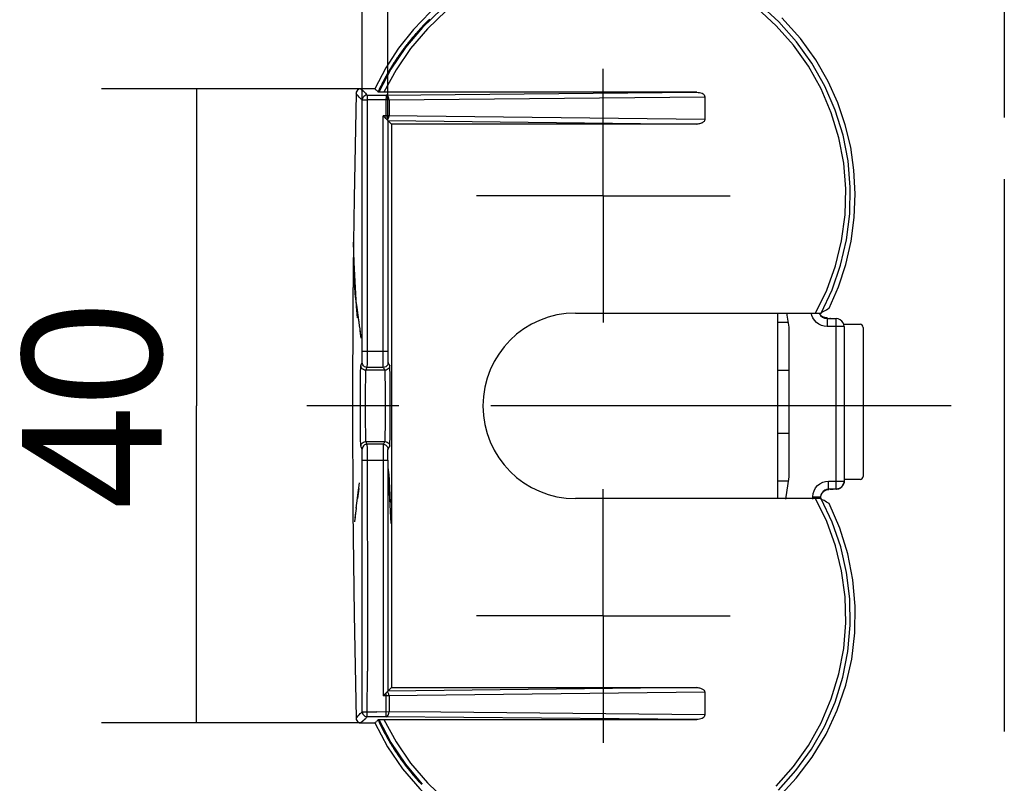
# Model space of a CAD drawing. Header units: millimetres. Extents: x 0 to 210, y 0 to 297.
# Tile 10 of 12: x 134 to 150, y 142 to 154. Entities that reach past the tile are written whole.
import ezdxf
from ezdxf.enums import TextEntityAlignment as Align

# ---------------------------------------------------------------- set-up
doc = ezdxf.new("R2010")
doc.units = ezdxf.units.MM
doc.header["$LTSCALE"] = 19.36
doc.linetypes.add('CENTER', pattern=[0.6, 0.375, -0.075, 0.075, -0.075])
doc.linetypes.add('PHANTOM', pattern=[0.8, 0.45, -0.05, 0.1, -0.05, 0.1, -0.05])
doc.layers.get('0').update_dxf_attribs({"linetype": 'CONTINUOUS'})
for name, color, linetype in [('DEFAULT_3', 7, 'PHANTOM'), ('Z_AXIS', 7, 'CONTINUOUS'), ('Z_DIM_2D', 7, 'CONTINUOUS')]:
    doc.layers.add(name, color=color, linetype=linetype)
doc.styles.add('TEXTSTYLE_3', font='tridonic-metric-print-light.otf')
doc.dimstyles.new('DIMSTYLE_4', dxfattribs={"dimtxt": 2.2, "dimasz": 3.5, "dimexe": 1.5, "dimexo": 0, "dimgap": 0.55, "dimtad": 1, "dimdec": 1, "dimlfac": 4, "dimdsep": 46, "dimtxsty": 'TEXTSTYLE_3', "dimblk": '_FILLED', "dimblk1": '_FILLED', "dimblk2": '_FILLED', "dimcen": 0.09, "dimclrt": 5, "dimadec": 4, "dimazin": 2, "dimtp": 0.1, "dimtm": 0.1, "dimtfac": 1, "dimtdec": 1, "dimtofl": 0, "dimtmove": 0, "dimatfit": 3, "dimldrblk": '_FILLED', "dimfxl": 0, "dimtolj": 1, "dimarcsym": 0})
doc.dimstyles.new('DIMSTYLE_5', dxfattribs={"dimtxt": 2.2, "dimasz": 3.5, "dimexe": 1.5, "dimexo": 0, "dimgap": 0.55, "dimtad": 1, "dimlfac": 4, "dimdsep": 46, "dimtxsty": 'TEXTSTYLE_3', "dimblk": '_FILLED', "dimblk1": '_FILLED', "dimblk2": '_FILLED', "dimcen": 0.09, "dimclrt": 5, "dimadec": 4, "dimazin": 2, "dimtp": 0.3, "dimtm": 0.3, "dimtfac": 1, "dimtofl": 0, "dimtmove": 0, "dimatfit": 3, "dimldrblk": '_FILLED', "dimfxl": 0, "dimtolj": 1, "dimarcsym": 0})

# ---------------------------------------------------------------- blocks, each defined once
blk = doc.blocks.new('*D5')
at = {"layer": 'Z_DIM_2D', "color": 2, "linetype": 'Continuous', "transparency": 16777216}
for p, q in [((139.482, 152.604), (139.482, 158.775)), ((139.885, 152.277), (139.885, 158.775)), ((139.683, 157.275), (134.899, 157.275)), ((139.482, 157.275), (139.683, 157.275)), ((139.885, 157.275), (139.683, 157.275))]:
    blk.add_line(p, q, dxfattribs=at)
at = {"layer": 'Z_DIM_2D', "color": 5, "linetype": 'Continuous', "transparency": 16777216, "style": 'TEXTSTYLE_3'}
blk.add_text('1.6', height=2.2, dxfattribs=at).set_placement((138.313, 157.825), align=Align.RIGHT)
blk = doc.blocks.new('_FILLED')
at = {"color": 0, "linetype": 'ByBlock'}
blk.add_solid([(0, 0), (-1, 0.125), (-1, -0.125)], dxfattribs=at)
blk = doc.blocks.new('_NONE')
blk = doc.blocks.new('*D6')
at = {"layer": 'Z_DIM_2D', "color": 2, "linetype": 'Continuous', "transparency": 16777216}
for p, q in [((139.459, 152.777), (135.366, 152.777)), ((136.866, 152.777), (136.866, 147.777)), ((136.866, 142.777), (136.866, 147.777)), ((139.459, 142.777), (135.366, 142.777))]:
    blk.add_line(p, q, dxfattribs=at)
at = {"layer": 'Z_DIM_2D', "color": 5, "linetype": 'Continuous', "transparency": 16777216, "style": 'TEXTSTYLE_3'}
blk.add_text('40', height=2.2, rotation=90, dxfattribs=at).set_placement((136.316, 147.777), align=Align.CENTER)

msp = doc.modelspace()

# ---------------------------------------------------------------- linework, layer by layer
at = {"color": 6, "linetype": 'Continuous'}
for p, q in [((140.439176, 153.77063), (140.424888, 153.755468)), ((140.437833, 153.764922), (140.453174, 153.781161)), ((140.45349, 153.785662), (140.439176, 153.77063)), ((140.453174, 153.781161), (140.468544, 153.797251)), ((140.467829, 153.800566), (140.45349, 153.785662)), ((140.48219, 153.815341), (140.467829, 153.800566)), ((140.468544, 153.797251), (140.483941, 153.813193)), ((140.496574, 153.829989), (140.48219, 153.815341)), ((140.483941, 153.813193), (140.499364, 153.828987)), ((140.510978, 153.84451), (140.496574, 153.829989)), ((140.499364, 153.828987), (140.514809, 153.844632)), ((140.525401, 153.858904), (140.510978, 153.84451)), ((140.514809, 153.844632), (140.530276, 153.860127)), ((140.525401, 153.858904), (140.54576, 153.875474)), ((140.297678, 153.61314), (140.283723, 153.596665)), ((140.286503, 153.594341), (140.301449, 153.612085)), ((140.311672, 153.629482), (140.297678, 153.61314)), ((140.301449, 153.612085), (140.316437, 153.629672)), ((140.325705, 153.645691), (140.311672, 153.629482)), ((140.316437, 153.629672), (140.331468, 153.647103)), ((140.339775, 153.661767), (140.325705, 153.645691)), ((140.331468, 153.647103), (140.346542, 153.664381)), ((140.35388, 153.677712), (140.339775, 153.661767)), ((140.346542, 153.664381), (140.361657, 153.681507)), ((140.368019, 153.693524), (140.35388, 153.677712)), ((140.361657, 153.681507), (140.376815, 153.698486)), ((140.382191, 153.709206), (140.368019, 153.693524)), ((140.376815, 153.698486), (140.392013, 153.715316)), ((140.396394, 153.724757), (140.382191, 153.709206)), ((140.392013, 153.715316), (140.407251, 153.732)), ((140.410627, 153.740178), (140.396394, 153.724757)), ((140.407251, 153.732), (140.422525, 153.748535)), ((140.424888, 153.755468), (140.410627, 153.740178)), ((140.422525, 153.748535), (140.437833, 153.764922)), ((140.173697, 153.460023), (140.160168, 153.442332)), ((140.161259, 153.436773), (140.17582, 153.455964)), ((140.187279, 153.477578), (140.173697, 153.460023)), ((140.17582, 153.455964), (140.190429, 153.474974)), ((140.200913, 153.494996), (140.187279, 153.477578)), ((140.190429, 153.474974), (140.205086, 153.493808)), ((140.214597, 153.512279), (140.200913, 153.494996)), ((140.228331, 153.529425), (140.214597, 153.512279)), ((140.227157, 153.521731), (140.241927, 153.540133)), ((140.242112, 153.546437), (140.228331, 153.529425)), ((140.241927, 153.540133), (140.256742, 153.558367)), ((140.255938, 153.563314), (140.242112, 153.546437)), ((140.269809, 153.580057), (140.255938, 153.563314)), ((140.256742, 153.558367), (140.271601, 153.576435)), ((140.283723, 153.596665), (140.269809, 153.580057)), ((140.271601, 153.576435), (140.286503, 153.594341)), ((140.067032, 153.314531), (140.05394, 153.295659)), ((140.060755, 153.297175), (140.074952, 153.3177)), ((140.080175, 153.33324), (140.067032, 153.314531)), ((140.074952, 153.3177), (140.089205, 153.338027)), ((140.09337, 153.35179), (140.080175, 153.33324)), ((140.089205, 153.338027), (140.103511, 153.358158)), ((140.106618, 153.370187), (140.09337, 153.35179)), ((140.103511, 153.358158), (140.117871, 153.378095)), ((140.119921, 153.388435), (140.106618, 153.370187)), ((140.117871, 153.378095), (140.132283, 153.397842)), ((140.13328, 153.406539), (140.119921, 153.388435)), ((140.132283, 153.397842), (140.146746, 153.4174)), ((140.146695, 153.424504), (140.13328, 153.406539)), ((140.160168, 153.442332), (140.146695, 153.424504)), ((140.146746, 153.4174), (140.161259, 153.436773)), ((139.949373, 153.125476), (139.963066, 153.147693)), ((139.963636, 153.158544), (139.950922, 153.138177)), ((139.963066, 153.147693), (139.976828, 153.169689)), ((139.976396, 153.178706), (139.963636, 153.158544)), ((139.989203, 153.198668), (139.976396, 153.178706)), ((139.976828, 153.169689), (139.990659, 153.191467)), ((140.002056, 153.218434), (139.989203, 153.198668)), ((139.990659, 153.191467), (140.004554, 153.213028)), ((140.014955, 153.238011), (140.002056, 153.218434)), ((140.004554, 153.213028), (140.018513, 153.234377)), ((140.027902, 153.257404), (140.014955, 153.238011)), ((140.018513, 153.234377), (140.032534, 153.255516)), ((140.040896, 153.276619), (140.027902, 153.257404)), ((140.032534, 153.255516), (140.046616, 153.276447)), ((140.05394, 153.295659), (140.040896, 153.276619)), ((140.046616, 153.276447), (140.060755, 153.297175)), ((139.875624, 153.011336), (139.863245, 152.989369)), ((139.868804, 152.987362), (139.88203, 153.010968)), ((139.888053, 153.033056), (139.875624, 153.011336)), ((139.88203, 153.010968), (139.89534, 153.034336)), ((139.900531, 153.054537), (139.888053, 153.033056)), ((139.89534, 153.034336), (139.908732, 153.057467)), ((139.913058, 153.075784), (139.900531, 153.054537)), ((139.908732, 153.057467), (139.922203, 153.080366)), ((139.925632, 153.096802), (139.913058, 153.075784)), ((139.922203, 153.080366), (139.935751, 153.103035)), ((139.938254, 153.117598), (139.925632, 153.096802)), ((139.935751, 153.103035), (139.949373, 153.125476)), ((139.950922, 153.138177), (139.938254, 153.117598)), ((139.802164, 152.875641), (139.790123, 152.852074)), ((139.814266, 152.898926), (139.802164, 152.875641)), ((139.804046, 152.865652), (139.816804, 152.890495)), ((139.826427, 152.921936), (139.814266, 152.898926)), ((139.816804, 152.890495), (139.829662, 152.915084)), ((139.838645, 152.944675), (139.826427, 152.921936)), ((139.829662, 152.915084), (139.842616, 152.939423)), ((139.850918, 152.967151), (139.838645, 152.944675)), ((139.842616, 152.939423), (139.855665, 152.963515)), ((139.863245, 152.989369), (139.850918, 152.967151)), ((139.855665, 152.963515), (139.868804, 152.987362)), ((139.680766, 152.776939), (139.458704, 152.776939)), ((139.684627, 152.773404), (139.680766, 152.776939)), ((139.688712, 152.769724), (139.684627, 152.773404)), ((139.698183, 152.761107), (139.696316, 152.762812)), ((139.701892, 152.757747), (139.700029, 152.759417)), ((139.736777, 152.742367), (139.729706, 152.727114)), ((139.748505, 152.767279), (139.736777, 152.742367)), ((139.738572, 152.730345), (139.747973, 152.750654)), ((139.747973, 152.750654), (139.760234, 152.77667)), ((139.760308, 152.791882), (139.748505, 152.767279)), ((139.760234, 152.77667), (139.772613, 152.802421)), ((139.772183, 152.816181), (139.760308, 152.791882)), ((139.772613, 152.802421), (139.785104, 152.827908)), ((139.481864, 148.564767), (139.482073, 152.60358)), ((139.884867, 152.277292), (139.885154, 152.27497)), ((139.889176, 152.271607), (139.890308, 152.270464)), ((139.89662, 152.264345), (139.910539, 152.25044)), ((139.898001, 152.262971), (139.90237, 152.258636)), ((139.910539, 152.25044), (139.937702, 152.222944)), ((139.937702, 152.222944), (139.940654, 152.219994)), ((139.940654, 152.219994), (139.940654, 143.333886)), ((144.757557, 152.219994), (139.940654, 152.219994)), ((139.343011, 150.357818), (139.333706, 149.405823)), ((139.339256, 150.022417), (139.351795, 149.682493)), ((139.351795, 149.682493), (139.354436, 149.655461)), ((139.354436, 149.655461), (139.358035, 149.620304)), ((139.358035, 149.620304), (139.362029, 149.582946)), ((139.362029, 149.582946), (139.366408, 149.543697)), ((139.366408, 149.543697), (139.371161, 149.502796)), ((139.371161, 149.502796), (139.376271, 149.46046)), ((139.376271, 149.46046), (139.384568, 149.394623)), ((139.333706, 149.405823), (139.327496, 147.762347)), ((139.384568, 149.394623), (139.393605, 149.326059)), ((139.393605, 149.326059), (139.438751, 149.008669)), ((146.742782, 149.257726), (146.764898, 149.268864)), ((146.764898, 149.268864), (146.804774, 149.293273)), ((146.804774, 149.293273), (146.825505, 149.305546)), ((146.825505, 149.305546), (146.846123, 149.317988)), ((139.413812, 149.180407), (139.425981, 149.102112)), ((142.846208, 149.23944), (146.633044, 149.23944)), ((146.633044, 149.23944), (146.676427, 149.239625)), ((146.710204, 149.205073), (146.710361, 149.204882)), ((146.710519, 149.204693), (146.710677, 149.204504)), ((146.710834, 149.204317), (146.710991, 149.204132)), ((146.711146, 149.203949), (146.711301, 149.203768)), ((146.711455, 149.203589), (146.711608, 149.203412)), ((146.711759, 149.203237), (146.71191, 149.203065)), ((146.712059, 149.202894), (146.712208, 149.202725)), ((146.712355, 149.202559), (146.712501, 149.202394)), ((146.712647, 149.202232), (146.712791, 149.202071)), ((146.712934, 149.201912), (146.713076, 149.201755)), ((146.713217, 149.201601), (146.713357, 149.201448)), ((146.713633, 149.201147), (146.71377, 149.200999)), ((146.714039, 149.20071), (146.714173, 149.200568)), ((146.714436, 149.200288), (146.714566, 149.200151)), ((146.714823, 149.199882), (146.71495, 149.19975)), ((146.71495, 149.19975), (146.715689, 149.198989)), ((146.724416, 149.245102), (146.725185, 149.246084)), ((146.725185, 149.246084), (146.742782, 149.257726)), ((146.735808, 149.183456), (146.733052, 149.185411)), ((146.752055, 149.171717), (146.751663, 149.171946)), ((146.752788, 149.171293), (146.752429, 149.171499)), ((146.753462, 149.17091), (146.753132, 149.171096)), ((146.75408, 149.170564), (146.753777, 149.170733)), ((146.755408, 149.16984), (146.755166, 149.16997)), ((146.75586, 149.169599), (146.75564, 149.169716)), ((146.75627, 149.169384), (146.75607, 149.169488)), ((146.75681, 149.169103), (146.75664, 149.169191)), ((146.75726, 149.168873), (146.757122, 149.168943)), ((146.757182, 149.168909), (146.757742, 149.168631)), ((146.757573, 149.168715), (146.757487, 149.168759)), ((146.81267, 149.16557), (146.776617, 149.168212)), ((146.81267, 149.151949), (146.958708, 149.151952)), ((146.81267, 149.151949), (146.81267, 149.026952)), ((146.86745, 149.153114), (146.857378, 149.156195)), ((146.989625, 149.147619), (146.958708, 149.151952)), ((139.436591, 149.024718), (139.447047, 148.945565)), ((139.44484, 148.96261), (139.4537, 148.89268)), ((146.197275, 149.089449), (146.033708, 149.089446)), ((146.208708, 149.020101), (146.208708, 146.655575)), ((147.083108, 149.06444), (147.333708, 149.06444)), ((147.083108, 149.026952), (147.083708, 146.589452)), ((147.383708, 149.01444), (147.383708, 146.66444)), ((139.45038, 148.919381), (139.45936, 148.845454)), ((139.888495, 148.455317), (139.88742, 148.458207)), ((139.9153, 148.401924), (139.913798, 148.41421)), ((146.033708, 148.33944), (146.208708, 148.33944)), ((139.922415, 148.069441), (139.920556, 148.233608)), ((139.92342, 147.875797), (139.922415, 148.069441)), ((139.923417, 147.677754), (139.92342, 147.875797)), ((139.327496, 147.762347), (139.333772, 146.122113)), ((139.922408, 147.483916), (139.923417, 147.677754)), ((146.208708, 147.33944), (146.033708, 147.33944)), ((139.480405, 147.088888), (139.479993, 147.095897)), ((139.887544, 147.095989), (139.888931, 147.101132)), ((139.91133, 147.133582), (139.913798, 147.139674)), ((139.481889, 146.983371), (139.481488, 147.041107)), ((139.482073, 142.9503), (139.481889, 146.983371)), ((139.884867, 146.920955), (139.884867, 143.276588)), ((139.934635, 145.923504), (139.891146, 146.801552)), ((139.891878, 146.785437), (139.898453, 146.637518)), ((139.902613, 146.705011), (139.923786, 146.255323)), ((146.208708, 146.655575), (146.155858, 146.307894)), ((139.428128, 146.476064), (139.405595, 146.316663)), ((139.413472, 146.370168), (139.4399, 146.560992)), ((146.198657, 146.589452), (146.033708, 146.589452)), ((147.020112, 146.48285), (147.044176, 146.501384)), ((147.063574, 146.524764), (147.077055, 146.551758)), ((147.077055, 146.551758), (147.083313, 146.580264)), ((147.333708, 146.61444), (147.083108, 146.61444)), ((147.083313, 146.580264), (147.083708, 146.589453)), ((139.394869, 146.238689), (139.413472, 146.370168)), ((146.809783, 145.950996), (146.633044, 146.31444)), ((146.635018, 146.342004), (146.709981, 146.341059)), ((146.717009, 146.371879), (146.712358, 146.341029)), ((146.714487, 146.347975), (146.71454, 146.348222)), ((146.714586, 146.348024), (146.714673, 146.348438)), ((146.714834, 146.349187), (146.714909, 146.349527)), ((146.714981, 146.349848), (146.715051, 146.350158)), ((146.715122, 146.350466), (146.715193, 146.35077)), ((146.715193, 146.35077), (146.715536, 146.352188)), ((146.715536, 146.352188), (146.7156, 146.352445)), ((146.71572, 146.352919), (146.716406, 146.355486)), ((146.716406, 146.355486), (146.716493, 146.3558)), ((146.71659, 146.356142), (146.716697, 146.35652)), ((146.716818, 146.35694), (146.716956, 146.357415)), ((146.720955, 146.312542), (146.719154, 146.313154)), ((146.737297, 146.401308), (146.738845, 146.403618)), ((146.806609, 146.46023), (146.777336, 146.447704)), ((146.837348, 146.464452), (146.806609, 146.46023)), ((146.828964, 146.459034), (146.835848, 146.459327)), ((146.942918, 146.46445), (146.837348, 146.464452)), ((146.842997, 146.459469), (146.8435, 146.459493)), ((146.843976, 146.459518), (146.844434, 146.459543)), ((146.844876, 146.459569), (146.845307, 146.459595)), ((146.845729, 146.459623), (146.846144, 146.459651)), ((146.846553, 146.45968), (146.846961, 146.459709)), ((146.848587, 146.459839), (146.848999, 146.459875)), ((146.849437, 146.459914), (146.849871, 146.459953)), ((146.850655, 146.460028), (146.850986, 146.46006)), ((146.851567, 146.460118), (146.851827, 146.460145)), ((146.852506, 146.460216), (146.852705, 146.460238)), ((146.853551, 146.46033), (146.853696, 146.460346)), ((146.854665, 146.460457), (146.854767, 146.460469)), ((146.855981, 146.460613), (146.856046, 146.460621)), ((146.857656, 146.460819), (146.857691, 146.460823)), ((146.958708, 146.465052), (146.938526, 146.465007)), ((139.386397, 146.174965), (139.377711, 146.103906)), ((139.385493, 146.164419), (139.395592, 146.240339)), ((146.742769, 146.296024), (146.733943, 146.30203)), ((139.368925, 146.034316), (139.3619, 145.97226)), ((139.374099, 146.077608), (139.366178, 146.009419)), ((139.379703, 146.122822), (139.371315, 146.052366)), ((139.924104, 146.11586), (139.929171, 146.03071)), ((139.364221, 145.993428), (139.359165, 145.947619)), ((139.819017, 143.212421), (139.809877, 143.203109)), ((139.852339, 143.245499), (139.819017, 143.212421)), ((139.859381, 143.252613), (139.852339, 143.245499)), ((139.87967, 143.268788), (139.881014, 143.270548)), ((139.885166, 143.278911), (139.884867, 143.276588)), ((139.937776, 143.331009), (139.911336, 143.304248)), ((139.940654, 143.333886), (139.937776, 143.331009)), ((139.940654, 143.333886), (144.757557, 143.333886)), ((144.88372, 143.259997), (144.883352, 143.023251)), ((144.883352, 143.023251), (144.88372, 142.90605)), ((139.458702, 142.776941), (139.680766, 142.776941)), ((139.680766, 142.77694), (139.686713, 142.782527)), ((139.690696, 142.786194), (139.700431, 142.794913)), ((139.729776, 142.826749), (139.74076, 142.803102)), ((139.736467, 142.829891), (139.740833, 142.831021)), ((139.752167, 142.794075), (139.738506, 142.823528)), ((139.766016, 142.764882), (139.752167, 142.794075)), ((139.780089, 142.735864), (139.766016, 142.764882)), ((139.780701, 142.832044), (144.757196, 142.831921)), ((139.794383, 142.707025), (139.780089, 142.735864)), ((139.808892, 142.678366), (139.794383, 142.707025)), ((139.823615, 142.649891), (139.808892, 142.678366)), ((139.838545, 142.621602), (139.823615, 142.649891)), ((139.85368, 142.593502), (139.838545, 142.621602)), ((139.869015, 142.565594), (139.85368, 142.593502)), ((139.884546, 142.537881), (139.869015, 142.565594)), ((139.900269, 142.510364), (139.884546, 142.537881)), ((139.916179, 142.483046), (139.900269, 142.510364)), ((139.932272, 142.455931), (139.916179, 142.483046)), ((139.948544, 142.429019), (139.932272, 142.455931)), ((139.96499, 142.402314), (139.948544, 142.429019)), ((139.981606, 142.375817), (139.96499, 142.402314)), ((139.971387, 142.382824), (139.989474, 142.354543)), ((139.998388, 142.349531), (139.981606, 142.375817)), ((139.989474, 142.354543), (140.007747, 142.326508)), ((140.01533, 142.323458), (139.998388, 142.349531)), ((140.007747, 142.326508), (140.026199, 142.298722)), ((140.032429, 142.2976), (140.01533, 142.323458)), ((140.026199, 142.298722), (140.044826, 142.271188)), ((140.04968, 142.271958), (140.032429, 142.2976)), ((140.044826, 142.271188), (140.063622, 142.243909)), ((140.067078, 142.246536), (140.04968, 142.271958)), ((140.063622, 142.243909), (140.08258, 142.216885)), ((140.084618, 142.221334), (140.067078, 142.246536)), ((140.08258, 142.216885), (140.101695, 142.190121)), ((140.102296, 142.196355), (140.084618, 142.221334)), ((140.101695, 142.190121), (140.12096, 142.163616)), ((140.120107, 142.1716), (140.102296, 142.196355)), ((140.138047, 142.14707), (140.120107, 142.1716)), ((140.12096, 142.163616), (140.140371, 142.137375)), ((140.156111, 142.122768), (140.138047, 142.14707)), ((140.140371, 142.137375), (140.15992, 142.111398)), ((140.174293, 142.098695), (140.156111, 142.122768)), ((140.15992, 142.111398), (140.179603, 142.085687)), ((140.19259, 142.074852), (140.174293, 142.098695)), ((140.179603, 142.085687), (140.199412, 142.060244)), ((140.210996, 142.051241), (140.19259, 142.074852)), ((140.199412, 142.060244), (140.219343, 142.03507)), ((140.229506, 142.027864), (140.210996, 142.051241)), ((140.248116, 142.00472), (140.229506, 142.027864)), ((140.266821, 141.981813), (140.248116, 142.00472)), ((140.249452, 141.997819), (140.269659, 141.973326)), ((140.285615, 141.959142), (140.266821, 141.981813)), ((140.269659, 141.973326), (140.289966, 141.949108)), ((140.304495, 141.936709), (140.285615, 141.959142)), ((140.289966, 141.949108), (140.310366, 141.925165)), ((140.323454, 141.914516), (140.304495, 141.936709)), ((140.310366, 141.925165), (140.330854, 141.901499)), ((140.342488, 141.892562), (140.323454, 141.914516)), ((140.330854, 141.901499), (140.351424, 141.878111)), ((140.361593, 141.870849), (140.342488, 141.892562)), ((140.351424, 141.878111), (140.37207, 141.855002)), ((140.380762, 141.849378), (140.361593, 141.870849)), ((140.37207, 141.855002), (140.392785, 141.832172)), ((140.399993, 141.828148), (140.380762, 141.849378)), ((140.419279, 141.807161), (140.392785, 141.832172))]:
    msp.add_line(p, q, dxfattribs=at)
at = {"color": 9, "linetype": 'Continuous'}
for p, q in [((139.858862, 152.678578), (144.757196, 152.721956)), ((139.557354, 152.603259), (139.556754, 148.50152)), ((139.557068, 152.678577), (139.858862, 152.678578)), ((139.903384, 152.603656), (139.557354, 152.603259)), ((139.859095, 152.668213), (139.859345, 152.622342)), ((139.859419, 152.31603), (139.859345, 152.622342)), ((139.903384, 152.603656), (144.88372, 152.647829)), ((139.903384, 152.603656), (139.903754, 152.434494)), ((139.903754, 152.434494), (139.903403, 152.350691)), ((139.809877, 148.632925), (139.809877, 152.350771)), ((139.884867, 152.277292), (139.884867, 148.632925)), ((139.885161, 152.275487), (144.757557, 152.219994)), ((144.883721, 152.293969), (139.896885, 152.350747)), ((146.573616, 149.204305), (146.569011, 149.225583)), ((146.81267, 149.16557), (146.81267, 149.151949)), ((146.958708, 146.465052), (146.958708, 149.151952)), ((146.81267, 149.026952), (146.767045, 149.031559)), ((147.083108, 149.026952), (146.81267, 149.026952)), ((139.884867, 148.632925), (139.482076, 148.632926)), ((139.810282, 148.501397), (139.809877, 148.632925)), ((139.810986, 148.428666), (139.810282, 148.501397)), ((139.884867, 148.632925), (139.885073, 148.566885)), ((139.885073, 148.566885), (139.885637, 148.511404)), ((139.838802, 148.339247), (139.534566, 148.339247)), ((139.555443, 148.388716), (139.555008, 148.383011)), ((139.81255, 148.383011), (139.555008, 148.383011)), ((139.834005, 148.346592), (139.838802, 148.339247)), ((139.452111, 147.886093), (139.453062, 148.098329)), ((139.528476, 148.055799), (139.527603, 147.873333)), ((139.847319, 147.967297), (139.845715, 148.13588)), ((139.452111, 147.667816), (139.452111, 147.886093)), ((139.527603, 147.873333), (139.527603, 147.680612)), ((139.847894, 147.77691), (139.847319, 147.967297)), ((139.847316, 147.586531), (139.847894, 147.77691)), ((139.453063, 147.455558), (139.452111, 147.667816)), ((139.527603, 147.680612), (139.528476, 147.498135)), ((139.454796, 147.283989), (139.453063, 147.455558)), ((139.528476, 147.498135), (139.530054, 147.349029)), ((139.459572, 147.139657), (139.458273, 147.154605)), ((139.459572, 147.139657), (139.462331, 147.158061)), ((139.534566, 147.214633), (139.838793, 147.214633)), ((139.812524, 147.170864), (139.554985, 147.170869)), ((139.556288, 147.125557), (139.55695, 147.052735)), ((139.810576, 147.092368), (139.810035, 147.00899)), ((139.816257, 147.178099), (139.812524, 147.170864)), ((139.838793, 147.214633), (139.833985, 147.207288)), ((139.810035, 147.00899), (139.809877, 143.203109)), ((139.482073, 146.920955), (139.884867, 146.920955)), ((146.837348, 146.589452), (147.083708, 146.589452)), ((146.837348, 146.459905), (146.837348, 146.589452)), ((146.58693, 146.307894), (146.587258, 146.34211)), ((146.587258, 146.34211), (146.594001, 146.392142)), ((146.712358, 146.341029), (146.711905, 146.305133)), ((144.757557, 143.333886), (139.885161, 143.278393)), ((144.88372, 143.259997), (139.896939, 143.203134)), ((139.882506, 143.203095), (139.809877, 143.203109)), ((139.896939, 143.203134), (139.882506, 143.203095)), ((139.903403, 143.203189), (139.903766, 143.11936)), ((139.903766, 143.11936), (139.903403, 142.950213)), ((139.557354, 142.950626), (139.610462, 142.951014)), ((139.610462, 142.951014), (139.713381, 142.950957)), ((140.721892, 142.944201), (139.713381, 142.950957)), ((144.88372, 142.90605), (140.721892, 142.944201)), ((139.495072, 142.810574), (139.458702, 142.776941)), ((139.858855, 142.875302), (139.557068, 142.875303)), ((144.757196, 142.831924), (139.858855, 142.875302))]:
    msp.add_line(p, q, dxfattribs=at)
at = {"color": 7, "linetype": 'Continuous'}
msp.add_line((146.033708, 149.23944), (146.033708, 146.326165), dxfattribs=at)
at = {"color": 2, "linetype": 'Continuous'}
for p, q in [((146.981501, 146.467449), (146.958708, 146.465052)), ((147.083708, 146.589452), (147.081337, 146.566916)), ((146.958708, 146.464452), (146.958708, 146.465052))]:
    msp.add_line(p, q, dxfattribs=at)
at = {"color": 6, "linetype": 'Continuous'}
for points in [[(141.468424, 154.626271), (141.148847, 154.442359), (140.841365, 154.227015), (140.55323, 153.983213), (140.290192, 153.712146), (140.054847, 153.418303), (139.852269, 153.107178), (139.680766, 152.77694)], [(140.8068, 154.005422), (140.508208, 153.722713), (140.24252, 153.411366), (140.014704, 153.077964), (139.823526, 152.721959)], [(146.633044, 149.23944), (146.809763, 149.602836), (146.946708, 149.982702), (147.043601, 150.380345), (147.098023, 150.787922), (147.10854, 151.197088), (147.075238, 151.604218), (146.998543, 152.005532), (146.879344, 152.396769), (146.718756, 152.773859), (146.518775, 153.131729), (146.282174, 153.465627), (146.011417, 153.772122), (145.709453, 154.04796)], [(146.846123, 149.317988), (146.994656, 149.655797), (147.110185, 150.006302), (147.193002, 150.372051), (147.242228, 150.745401), (147.256678, 151.121439), (147.237565, 151.494519), (147.185891, 151.856453), (147.101105, 152.209954), (146.985192, 152.553056), (146.831551, 152.891601), (146.634785, 153.234599), (146.393258, 153.570586), (146.099118, 153.896027)], [(140.205086, 153.493808), (140.219788, 153.512467), (140.227157, 153.521731)], [(139.790123, 152.852074), (139.784127, 152.840183), (139.772183, 152.816181)], [(139.785104, 152.827908), (139.797705, 152.853135), (139.804046, 152.865652)], [(139.383708, 152.701946), (139.352435, 151.052382), (139.343011, 150.357818)], [(139.458704, 152.77694), (139.438052, 152.77392), (139.420357, 152.766804), (139.405333, 152.755306), (139.393836, 152.740283), (139.386723, 152.722591), (139.383708, 152.701946)], [(139.696316, 152.762812), (139.692424, 152.766285), (139.69058, 152.767992)], [(139.707391, 152.752664), (139.705582, 152.754364), (139.703747, 152.756074)], [(139.732491, 152.733131), (139.729329, 152.734224), (139.724228, 152.735916), (139.722384, 152.737577), (139.721471, 152.739241), (139.720258, 152.740959), (139.718897, 152.74267), (139.717022, 152.744301), (139.714961, 152.745936), (139.712899, 152.747667), (139.710891, 152.749398), (139.709114, 152.751034)], [(139.740832, 152.722481), (139.734343, 152.724248), (139.731312, 152.725943), (139.732123, 152.727119)], [(139.732123, 152.727119), (139.73296, 152.727531), (139.735627, 152.729113), (139.735911, 152.730339)], [(144.757196, 152.721959), (139.780624, 152.721827), (139.764005, 152.721926), (139.751384, 152.722077), (139.743773, 152.72226), (139.740832, 152.722481)], [(144.757196, 152.721959), (144.780106, 152.72085), (144.802607, 152.717744), (144.82337, 152.712707), (144.842318, 152.705466), (144.859304, 152.695329), (144.872541, 152.682278), (144.880878, 152.666496), (144.88372, 152.647829)], [(144.88372, 152.647829), (144.88346, 152.589312), (144.883721, 152.293969)], [(139.809877, 152.350771), (139.819082, 152.341438), (139.836477, 152.323541)], [(139.836477, 152.323541), (139.844558, 152.315377), (139.852208, 152.30791), (139.85937, 152.301294)], [(139.879263, 152.284294), (139.876523, 152.286036), (139.873542, 152.288226), (139.870327, 152.290846), (139.866879, 152.293893), (139.863219, 152.297372), (139.859381, 152.301267)], [(139.884867, 152.277292), (139.884646, 152.278178), (139.884119, 152.279198), (139.883261, 152.280325), (139.882139, 152.281553), (139.880813, 152.282882), (139.879263, 152.284294)], [(139.885154, 152.27497), (139.886086, 152.27487), (139.88706, 152.273648), (139.888092, 152.272619), (139.891488, 152.26937)], [(139.891488, 152.26937), (139.892711, 152.268255), (139.893974, 152.266947), (139.895278, 152.265683)], [(144.883721, 152.293969), (144.883088, 152.286309), (144.880963, 152.278607), (144.877313, 152.270748), (144.872233, 152.263071), (144.86578, 152.255875), (144.858043, 152.249153), (144.849111, 152.242985), (144.839051, 152.237418), (144.827955, 152.232506), (144.815835, 152.228306), (144.80273, 152.224852), (144.788641, 152.222255), (144.773585, 152.220651), (144.757557, 152.219994)], [(139.390912, 149.346221), (139.353679, 150.038221), (139.343011, 150.357818)], [(139.411145, 149.208676), (139.406449, 149.164604), (139.390914, 149.346192)], [(146.172675, 149.245986), (146.178581, 149.208243), (146.208708, 149.020101)], [(146.676427, 149.239625), (146.693666, 149.239816), (146.707002, 149.240067), (146.715381, 149.24037), (146.719154, 149.240726)], [(146.698631, 149.228926), (146.698047, 149.230217), (146.697467, 149.231544), (146.696893, 149.232905), (146.696325, 149.234298), (146.69577, 149.235714), (146.69523, 149.237145), (146.69471, 149.238583), (146.694277, 149.239828)], [(146.7022, 149.221821), (146.69995, 149.226752), (146.697614, 149.231716)], [(146.701579, 149.222972), (146.700979, 149.224115), (146.70039, 149.225269), (146.699802, 149.226454), (146.699216, 149.227671)], [(146.70422, 149.218284), (146.703511, 149.219493), (146.702845, 149.220661), (146.7022, 149.221821)], [(146.708854, 149.211109), (146.706215, 149.215775), (146.702893, 149.221249)], [(146.707753, 149.212713), (146.706748, 149.214228), (146.70583, 149.215658), (146.704991, 149.217007)], [(146.718791, 149.198636), (146.717632, 149.19994), (146.716143, 149.201666), (146.714493, 149.20365), (146.712836, 149.205725), (146.711386, 149.207616), (146.710061, 149.209411), (146.708854, 149.211109)], [(146.718978, 149.199169), (146.716168, 149.202385), (146.713091, 149.206151), (146.709668, 149.210702)], [(146.734172, 149.183789), (146.72753, 149.189718), (146.722963, 149.194197), (146.720565, 149.196703), (146.719436, 149.197924), (146.719066, 149.198331)], [(146.719154, 149.240726), (146.720714, 149.241467), (146.721928, 149.242293), (146.722886, 149.243187), (146.723683, 149.24413), (146.724416, 149.245102)], [(146.735705, 149.183175), (146.734365, 149.18429), (146.732929, 149.185516), (146.731381, 149.186873), (146.729712, 149.188378), (146.727905, 149.190056), (146.725951, 149.191928), (146.723823, 149.19404), (146.721517, 149.196421)], [(146.74122, 149.178872), (146.740252, 149.179594), (146.739222, 149.180378), (146.738125, 149.18123), (146.736955, 149.182159), (146.735705, 149.183175)], [(146.743337, 149.178933), (146.74277, 149.179236), (146.742222, 149.179535), (146.741691, 149.17983), (146.741176, 149.18012), (146.740678, 149.180405), (146.740196, 149.180686), (146.739726, 149.180963), (146.739268, 149.181239), (146.738818, 149.181512), (146.738377, 149.181786), (146.737941, 149.182059), (146.73751, 149.182333), (146.737083, 149.182609), (146.736657, 149.182888), (146.736233, 149.18317), (146.735808, 149.183456)], [(146.751255, 149.172188), (146.750829, 149.172443), (146.750383, 149.172712), (146.749917, 149.172996), (146.74943, 149.173296), (146.74892, 149.173615), (146.748385, 149.173952), (146.747825, 149.17431), (146.747237, 149.174691), (146.746619, 149.175096), (146.745969, 149.175528), (146.745285, 149.17599), (146.744562, 149.176485), (146.743798, 149.177016), (146.742989, 149.177588), (146.742131, 149.178205), (146.74122, 149.178872)], [(146.776617, 149.168212), (146.767841, 149.169951), (146.766743, 149.170212), (146.763423, 149.17107), (146.760796, 149.171826), (146.758527, 149.172537), (146.756601, 149.173185), (146.754916, 149.173787), (146.753444, 149.174341), (146.752136, 149.174856), (146.750972, 149.175333), (146.749923, 149.175778), (146.748972, 149.176194), (146.748098, 149.176588), (146.747291, 149.176961), (146.746539, 149.177318), (146.745833, 149.17766), (146.745165, 149.177991), (146.74453, 149.178312), (146.743922, 149.178625), (146.743337, 149.178933)], [(146.754912, 149.170107), (146.754647, 149.170252), (146.75437, 149.170404)], [(146.857378, 149.156195), (146.850729, 149.158448), (146.856071, 149.156297)], [(147.066057, 149.087419), (147.045365, 149.113965), (147.018964, 149.134787), (146.989625, 149.147619)], [(147.083108, 149.026952), (147.078805, 149.057953), (147.066057, 149.087419)], [(139.479991, 148.457982), (139.480423, 148.465376), (139.480824, 148.47625), (139.481175, 148.491223), (139.481466, 148.510986), (139.481864, 148.564767)], [(139.913798, 148.41421), (139.911346, 148.420331), (139.909031, 148.423301), (139.906861, 148.427833), (139.904833, 148.431644), (139.902914, 148.434625), (139.901108, 148.437302), (139.899395, 148.439885), (139.89778, 148.442391), (139.896246, 148.444744), (139.894788, 148.446858), (139.893404, 148.448676), (139.892087, 148.450443), (139.890836, 148.45273), (139.889643, 148.45483), (139.888495, 148.455317)], [(139.920556, 148.233608), (139.919406, 148.296465), (139.918151, 148.344884), (139.916779, 148.37946), (139.9153, 148.401924)], [(139.916772, 147.174316), (139.918142, 147.208784), (139.919396, 147.257078), (139.920547, 147.319816), (139.922408, 147.483916)], [(139.481488, 147.041107), (139.481177, 147.062542), (139.480805, 147.07819), (139.480405, 147.088888)], [(139.888931, 147.101132), (139.890434, 147.101267), (139.891979, 147.102126), (139.89356, 147.105075), (139.89522, 147.108263), (139.896955, 147.111035), (139.898757, 147.113471), (139.90064, 147.115928), (139.902596, 147.118669), (139.904638, 147.121846), (139.90675, 147.125836), (139.908977, 147.130539), (139.91133, 147.133582)], [(139.913798, 147.139674), (139.915296, 147.151916), (139.916772, 147.174316)], [(146.958707, 146.465051), (146.963919, 146.465177), (146.992658, 146.470374), (147.020112, 146.48285)], [(146.719154, 146.313154), (146.7154, 146.31351), (146.707035, 146.313813), (146.693709, 146.314064), (146.676469, 146.314257), (146.656364, 146.314381), (142.846208, 146.31444)], [(146.587258, 146.34211), (146.611568, 146.342114), (146.635018, 146.342004)], [(146.712571, 146.334938), (146.712649, 146.335792), (146.712894, 146.338061), (146.71319, 146.340399)], [(146.71313, 146.339415), (146.713252, 146.340303), (146.713376, 146.341161)], [(146.7135, 146.341985), (146.713623, 146.342767), (146.713745, 146.34351), (146.713864, 146.344209), (146.713979, 146.344867), (146.714091, 146.345484), (146.714198, 146.346062), (146.714302, 146.346603), (146.714401, 146.347109), (146.714496, 146.347582)], [(146.777336, 146.447704), (146.75087, 146.427252), (146.730009, 146.401061), (146.717009, 146.371879)], [(146.717115, 146.357953), (146.717302, 146.35858), (146.717523, 146.359306), (146.717792, 146.360176), (146.71812, 146.361212), (146.718535, 146.362488), (146.71906, 146.364054), (146.719738, 146.366001), (146.720625, 146.368437), (146.721737, 146.371331), (146.723138, 146.374762), (146.724759, 146.378479), (146.726551, 146.382325)], [(146.725461, 146.307803), (146.72476, 146.308856), (146.724083, 146.309893), (146.723304, 146.310878), (146.7223, 146.311773), (146.720955, 146.312542)], [(146.726551, 146.382325), (146.728444, 146.386128), (146.730326, 146.389684)], [(146.730326, 146.389684), (146.732185, 146.393004), (146.733965, 146.396023), (146.735672, 146.398787), (146.737297, 146.401308)], [(146.738845, 146.403618), (146.740322, 146.405744), (146.741732, 146.407707), (146.743084, 146.40953), (146.744381, 146.411229), (146.745631, 146.41282), (146.746835, 146.414314), (146.747999, 146.415721), (146.749126, 146.41705)], [(146.749126, 146.41705), (146.750219, 146.41831), (146.751281, 146.419506), (146.752315, 146.420645), (146.753322, 146.421732), (146.754305, 146.422772), (146.755266, 146.423768), (146.756206, 146.424723), (146.757128, 146.425643)], [(146.757128, 146.425643), (146.758033, 146.426528), (146.758922, 146.427382), (146.759797, 146.428207), (146.760658, 146.429006), (146.761508, 146.429779), (146.762346, 146.43053), (146.763175, 146.431259), (146.763995, 146.431968), (146.764807, 146.432659), (146.765612, 146.433332), (146.766411, 146.433989), (146.767204, 146.434631), (146.767992, 146.435258), (146.768776, 146.435871), (146.769557, 146.436472), (146.770334, 146.43706), (146.771109, 146.437637), (146.771882, 146.438204), (146.772654, 146.438759), (146.773426, 146.439306), (146.774197, 146.439843), (146.77497, 146.440372), (146.775744, 146.440892), (146.776521, 146.441406), (146.7773, 146.441912), (146.778084, 146.442412), (146.778872, 146.442906), (146.779666, 146.443394), (146.780467, 146.443878), (146.781276, 146.444357), (146.782093, 146.444832), (146.782922, 146.445304), (146.783763, 146.445773), (146.784617, 146.44624), (146.785489, 146.446706), (146.786377, 146.44717), (146.787281, 146.447631), (146.788203, 146.448091), (146.789139, 146.448546), (146.790094, 146.448999), (146.791067, 146.449449), (146.79206, 146.449896), (146.793076, 146.45034), (146.794115, 146.450782), (146.79518, 146.451222), (146.796274, 146.45166), (146.797399, 146.452095), (146.798558, 146.452529), (146.799755, 146.452961), (146.800994, 146.453392), (146.80228, 146.453821), (146.80362, 146.45425), (146.80502, 146.454677), (146.80649, 146.455104), (146.808037, 146.455529), (146.809685, 146.455956), (146.811441, 146.456381), (146.813359, 146.456811), (146.815467, 146.457242), (146.817843, 146.457678), (146.820266, 146.458069), (146.823657, 146.458525), (146.828964, 146.459034)], [(146.837478, 146.459336), (146.839169, 146.45935), (146.840466, 146.459377), (146.84129, 146.459402), (146.84188, 146.459422), (146.842466, 146.459446)], [(146.847368, 146.45974), (146.847774, 146.459772), (146.848182, 146.459805)], [(146.860801, 146.46122), (146.865746, 146.461851), (146.870238, 146.462377), (146.874965, 146.462849), (146.8805, 146.463289), (146.887509, 146.463696), (146.897037, 146.464049), (146.911324, 146.464317)], [(146.041575, 141.596866), (146.328202, 141.90326), (146.580925, 142.238321), (146.796568, 142.597009), (146.973424, 142.97619), (147.109324, 143.372542), (147.202651, 143.781537), (147.252822, 144.198443), (147.259198, 144.617687), (147.221454, 145.033586), (147.139835, 145.44353), (147.014584, 145.845398), (146.846123, 146.235892)], [(146.846123, 146.235892), (146.825432, 146.248357), (146.80469, 146.260638), (146.784733, 146.272915), (146.765047, 146.285146), (146.742769, 146.296024)], [(139.333772, 146.122113), (139.352517, 144.485287), (139.383708, 142.851936)], [(146.011428, 141.781772), (146.282191, 142.088277), (146.518793, 142.422181), (146.718766, 142.780043), (146.879346, 143.157121), (146.998543, 143.54835), (147.075236, 143.949656), (147.10854, 144.35678), (147.098025, 144.765936), (147.043611, 145.173482), (146.946729, 145.571108), (146.809783, 145.950996)], [(139.878829, 143.268369), (139.876305, 143.267331), (139.873454, 143.26559), (139.870341, 143.263084), (139.866962, 143.260001), (139.863295, 143.256532), (139.859381, 143.252613)], [(139.903403, 143.203189), (139.902996, 143.216404), (139.900295, 143.229223), (139.894651, 143.241243), (139.888283, 143.252065), (139.883464, 143.261339), (139.87967, 143.268788)], [(139.88219, 143.272078), (139.883237, 143.273358), (139.884074, 143.274512), (139.884608, 143.275614), (139.884867, 143.276588)], [(139.889299, 143.282444), (139.888234, 143.28139), (139.887189, 143.280412), (139.886158, 143.279194), (139.885166, 143.278911)], [(139.895986, 143.288894), (139.894835, 143.287755), (139.893703, 143.286656), (139.892586, 143.285519), (139.891479, 143.284515), (139.890382, 143.283506)], [(139.911336, 143.304248), (139.900895, 143.293781), (139.899611, 143.292517), (139.898368, 143.29126), (139.897162, 143.290055)], [(144.757557, 143.333886), (144.773577, 143.33323), (144.788624, 143.331628), (144.802705, 143.329033), (144.815803, 143.325584), (144.827917, 143.321389), (144.839007, 143.316484), (144.849064, 143.310923), (144.857995, 143.304764), (144.865729, 143.298057), (144.872185, 143.290871), (144.877279, 143.283184), (144.880946, 143.275319), (144.883081, 143.267629), (144.88372, 143.259997)], [(144.88372, 142.90605), (144.880874, 142.887377), (144.872534, 142.871593), (144.859296, 142.858541), (144.842311, 142.848406), (144.823364, 142.841167), (144.802604, 142.836133), (144.780105, 142.833029), (144.757196, 142.831921)], [(139.383708, 142.851936), (139.386914, 142.830963), (139.394167, 142.8131), (139.405776, 142.798086), (139.420814, 142.786705), (139.438353, 142.779744), (139.458702, 142.77694)], [(139.680766, 142.77694), (139.881876, 142.401841), (140.118584, 142.053834), (140.388425, 141.735387), (140.690314, 141.447492), (141.022893, 141.191591)], [(139.686713, 142.782527), (139.688744, 142.784424), (139.690696, 142.786194)], [(139.702326, 142.79661), (139.704202, 142.798304), (139.706079, 142.800023), (139.707907, 142.801725)], [(139.709668, 142.80336), (139.711474, 142.804993), (139.713457, 142.806696)], [(139.713457, 142.806696), (139.717586, 142.80999), (139.719393, 142.811588), (139.720801, 142.813241), (139.72164, 142.814893), (139.722637, 142.816503), (139.724784, 142.818111), (139.729069, 142.819748), (139.732546, 142.820748)], [(139.729781, 142.826738), (139.731389, 142.828193), (139.736467, 142.829891)], [(139.738565, 142.8234), (139.735338, 142.824687), (139.730162, 142.82636), (139.729781, 142.826738)], [(139.74076, 142.803102), (139.748184, 142.787362), (139.755673, 142.771672), (139.763228, 142.756032), (139.770847, 142.740444), (139.77853, 142.724908), (139.786276, 142.709424)], [(139.740832, 142.831386), (139.743775, 142.831608), (139.751401, 142.831792), (139.764058, 142.831944), (139.780701, 142.832044)], [(139.823528, 142.831921), (140.01468, 142.475958), (140.242478, 142.14257), (140.508173, 141.831206), (140.806782, 141.548475)], [(139.786276, 142.709424), (139.794085, 142.693993), (139.801956, 142.678615), (139.809888, 142.66329), (139.817881, 142.648019)], [(139.817881, 142.648019), (139.825934, 142.632803), (139.834047, 142.617641), (139.842218, 142.602535), (139.850448, 142.587484), (139.858735, 142.572489), (139.867078, 142.557551), (139.875478, 142.542669), (139.883934, 142.527844), (139.892444, 142.513077), (139.901008, 142.498368), (139.909626, 142.483717), (139.918296, 142.469125), (139.927018, 142.454592), (139.935792, 142.440119), (139.944616, 142.425705), (139.953491, 142.411351), (139.971387, 142.382824)], [(140.219343, 142.03507), (140.229352, 142.022585), (140.249452, 141.997819)]]:
    msp.add_lwpolyline(points, dxfattribs=at)
at = {"color": 9, "linetype": 'Continuous'}
for points in [[(146.719154, 149.240726), (146.891472, 149.607236), (147.024936, 149.993397), (147.118288, 150.395397), (147.169925, 150.807412), (147.178763, 151.223886), (147.144087, 151.638836), (147.065833, 152.04555), (146.943638, 152.440645), (146.778359, 152.820602), (146.572886, 153.181593), (146.330374, 153.519701), (146.052998, 153.832129), (145.742268, 154.115717)], [(140.730536, 154.033571), (140.430953, 153.74486), (140.163728, 153.427638), (139.932825, 153.085849), (139.740833, 152.722859)], [(139.482073, 152.60358), (139.465616, 152.615206), (139.449218, 152.630076), (139.432857, 152.647228), (139.416504, 152.665648), (139.40013, 152.684264), (139.383708, 152.701946)], [(139.458704, 152.776939), (139.494789, 152.743292), (139.513002, 152.726634), (139.530079, 152.710209), (139.544611, 152.694149), (139.557068, 152.678577)], [(139.557068, 152.678577), (139.538512, 152.675932), (139.520823, 152.668248), (139.504846, 152.655802), (139.492401, 152.639824), (139.484718, 152.622135), (139.482073, 152.60358)], [(139.482073, 152.60358), (139.484905, 152.60346), (139.492819, 152.603412)], [(139.492819, 152.603412), (139.521467, 152.603489), (139.539045, 152.603417), (139.557354, 152.603259)], [(139.557068, 152.678577), (139.557224, 152.675494), (139.557279, 152.667189), (139.557049, 152.638658)], [(139.557049, 152.638658), (139.55713, 152.621264), (139.557354, 152.603259)], [(139.858862, 152.678578), (139.858978, 152.675858), (139.859095, 152.668213)], [(139.903384, 152.603656), (139.90177, 152.62198), (139.897173, 152.639513), (139.88976, 152.655478), (139.880284, 152.668038), (139.869803, 152.675817), (139.858862, 152.678578)], [(139.896885, 152.350747), (139.889909, 152.350775), (139.809877, 152.350771)], [(139.859381, 152.301267), (139.859383, 152.308307), (139.859419, 152.31603)], [(139.879263, 152.284294), (139.886036, 152.291664), (139.891926, 152.300973), (139.896743, 152.311912), (139.90033, 152.324117), (139.902574, 152.337187), (139.903403, 152.350691)], [(146.644613, 149.091933), (146.61392, 149.126257), (146.589959, 149.164735), (146.573616, 149.204305)], [(146.767045, 149.031559), (146.723826, 149.043925), (146.682083, 149.06444), (146.644613, 149.091933)], [(139.556754, 148.50152), (139.556208, 148.428738), (139.555846, 148.403846), (139.555443, 148.388716)], [(139.885637, 148.511404), (139.886034, 148.489823), (139.886477, 148.473617), (139.886942, 148.463125), (139.88742, 148.458208)], [(139.453062, 148.098329), (139.454794, 148.269879), (139.455846, 148.330081), (139.457006, 148.372718), (139.458271, 148.399267), (139.459572, 148.414222)], [(139.459572, 148.414222), (139.461598, 148.424531), (139.463494, 148.426689), (139.465286, 148.428097), (139.466997, 148.431097), (139.468616, 148.435141), (139.470138, 148.438558), (139.471594, 148.441177), (139.472973, 148.443398), (139.474289, 148.446092), (139.475544, 148.449716), (139.476734, 148.452535), (139.477875, 148.451878), (139.478965, 148.450936), (139.479991, 148.457982)], [(139.534566, 148.339247), (139.515944, 148.341843), (139.498235, 148.349429), (139.482212, 148.361814), (139.469725, 148.377794), (139.462122, 148.395534), (139.459572, 148.414222)], [(139.555008, 148.383011), (139.536492, 148.385654), (139.518822, 148.393323), (139.502844, 148.40575), (139.490377, 148.421713), (139.482662, 148.439406), (139.479991, 148.457982)], [(139.534566, 148.339247), (139.533321, 148.3288), (139.532147, 148.302594), (139.531051, 148.260957), (139.530054, 148.20489), (139.528476, 148.055799)], [(139.534566, 148.339247), (139.538299, 148.346585), (139.541971, 148.353908), (139.54553, 148.361215), (139.548924, 148.368503), (139.552099, 148.375768), (139.555008, 148.383011)], [(139.81255, 148.383011), (139.811981, 148.388707), (139.811454, 148.40381), (139.810986, 148.428666)], [(139.88742, 148.458208), (139.885022, 148.438888), (139.877868, 148.42104), (139.866291, 148.405491), (139.851021, 148.393418), (139.832901, 148.385723), (139.81255, 148.383011)], [(139.81255, 148.383011), (139.816327, 148.375774), (139.820412, 148.368512), (139.824756, 148.361226), (139.829305, 148.353918), (139.834005, 148.346592)], [(139.913798, 148.41421), (139.911037, 148.395818), (139.903156, 148.378232), (139.89067, 148.362373), (139.874807, 148.349887), (139.85721, 148.342006), (139.838802, 148.339247)], [(139.843299, 148.260952), (139.841885, 148.302579), (139.840384, 148.328793), (139.838802, 148.339247)], [(139.845715, 148.13588), (139.844592, 148.204909), (139.843299, 148.260952)], [(139.843292, 147.292917), (139.844585, 147.348949), (139.84571, 147.417967), (139.847316, 147.586531)], [(139.458273, 147.154605), (139.457008, 147.181142), (139.455848, 147.223774), (139.454796, 147.283989)], [(139.530054, 147.349029), (139.531051, 147.292956), (139.532147, 147.251307), (139.533321, 147.225087), (139.534566, 147.214633)], [(139.838793, 147.214633), (139.840375, 147.225087), (139.841877, 147.251298), (139.843292, 147.292917)], [(139.479993, 147.095897), (139.478932, 147.103058), (139.477806, 147.101902), (139.476628, 147.101446), (139.475403, 147.104626), (139.474116, 147.108238), (139.472773, 147.11086), (139.471373, 147.113109), (139.469904, 147.115842), (139.468379, 147.119386), (139.466774, 147.123341), (139.465097, 147.126043), (139.463353, 147.127301), (139.46152, 147.129547), (139.459572, 147.139657)], [(139.462331, 147.158061), (139.470212, 147.175653), (139.482697, 147.191512), (139.498559, 147.203995), (139.516155, 147.211875), (139.534566, 147.214633)], [(139.554985, 147.170869), (139.536426, 147.168225), (139.51875, 147.160553), (139.502771, 147.148125), (139.490293, 147.132164), (139.482605, 147.114476), (139.479993, 147.095897)], [(139.554985, 147.170869), (139.552045, 147.178113), (139.548863, 147.185379), (139.545482, 147.192666), (139.541943, 147.199972), (139.53829, 147.207295), (139.534566, 147.214633)], [(139.554985, 147.170869), (139.555436, 147.16526), (139.555875, 147.150313), (139.556288, 147.125557)], [(139.812524, 147.170864), (139.811978, 147.165217), (139.81147, 147.150306), (139.810991, 147.125596), (139.810576, 147.092368)], [(139.812524, 147.170864), (139.831042, 147.16822), (139.848712, 147.160551), (139.864694, 147.148122), (139.877156, 147.132165), (139.884863, 147.114506), (139.887544, 147.095989)], [(139.833985, 147.207288), (139.829262, 147.19996), (139.824689, 147.192649), (139.820332, 147.185361), (139.816257, 147.178099)], [(139.838793, 147.214633), (139.857412, 147.212036), (139.875123, 147.20445), (139.89115, 147.192063), (139.90364, 147.176083), (139.911245, 147.15835), (139.913798, 147.139674)], [(139.884867, 146.920955), (139.885058, 146.983053), (139.885287, 147.013547), (139.885623, 147.041297), (139.886039, 147.063965), (139.886512, 147.080609), (139.887016, 147.090594), (139.887544, 147.095989)], [(139.55695, 147.052735), (139.563285, 144.245059), (139.561871, 143.594206)], [(146.594001, 146.392142), (146.608949, 146.438331), (146.632528, 146.481509), (146.663458, 146.51918)], [(146.663458, 146.51918), (146.701273, 146.549184), (146.743949, 146.571346), (146.789035, 146.584657), (146.837348, 146.589452)], [(146.044636, 141.714244), (146.322722, 142.025568), (146.566394, 142.362575), (146.77305, 142.722511), (146.939555, 143.101638), (147.063372, 143.496056), (147.143443, 143.902225), (147.179613, 144.316859), (147.171905, 144.733727), (147.121284, 145.147139), (147.028313, 145.551673), (146.893895, 145.941686), (146.719154, 146.313154)], [(139.557128, 142.91444), (139.557197, 142.93212), (139.561871, 143.594206)], [(139.858855, 142.875302), (139.858993, 142.878187), (139.859119, 142.886065), (139.859381, 143.252613)], [(139.383708, 142.851936), (139.400174, 142.869574), (139.416576, 142.888022), (139.432941, 142.906253), (139.449295, 142.923306), (139.465666, 142.938273), (139.482073, 142.9503)], [(139.482073, 142.9503), (139.48516, 142.950459), (139.493454, 142.950522), (139.521952, 142.950312)], [(139.482073, 142.9503), (139.484638, 142.932044), (139.492155, 142.914506), (139.504429, 142.898501), (139.520333, 142.885846), (139.538162, 142.877989), (139.557068, 142.875303)], [(139.521952, 142.950312), (139.539343, 142.9504), (139.557354, 142.950626)], [(139.557068, 142.875303), (139.557171, 142.878139), (139.557205, 142.885955), (139.557128, 142.91444)], [(139.858855, 142.875302), (139.869814, 142.87802), (139.880303, 142.885711), (139.88979, 142.898214), (139.897204, 142.914184), (139.90179, 142.93177), (139.903403, 142.950213)], [(139.557068, 142.875303), (139.544996, 142.859712), (139.53064, 142.843647), (139.513477, 142.827226), (139.495072, 142.810574)], [(139.740833, 142.831021), (139.93222, 142.469031), (140.162353, 142.128145), (140.42859, 141.811686)]]:
    msp.add_lwpolyline(points, dxfattribs=at)
at = {"color": 2, "linetype": 'Continuous'}
for points in [[(147.062158, 146.522662), (147.045825, 146.503017), (147.026103, 146.486704), (147.004156, 146.474647), (146.981501, 146.467449)], [(147.081337, 146.566916), (147.074187, 146.544467), (147.062158, 146.522662)]]:
    msp.add_lwpolyline(points, dxfattribs=at)
at = {"color": 6, "linetype": 'Continuous'}
for centre, radius, start, end in [((142.846208, 147.77694), 1.4625, 90, 270), ((146.81267, 149.276952), 0.125003, 197.4926037, 270), ((147.333708, 149.01444), 0.05, 0, 90), ((147.333708, 146.66444), 0.05, 270, 360)]:
    msp.add_arc(centre, radius, start, end, dxfattribs=at)
at = {"color": 2, "linetype": 'Continuous'}
msp.add_arc((146.958708, 146.589452), 0.124401, 270, 360, dxfattribs=at)
at = {"layer": 'DEFAULT_3', "color": 7, "linetype": 'PHANTOM'}
msp.add_line((149.609248, 182.330336), (149.609248, 132.330336), dxfattribs=at)
at = {"layer": 'Z_AXIS', "color": 9, "linetype": 'CENTER'}
for p, q in [((143.283708, 151.08944), (143.283708, 153.089465)), ((143.283708, 151.08944), (141.283683, 151.08944)), ((143.283708, 151.08944), (143.283708, 149.089415)), ((143.283708, 151.08944), (145.283733, 151.08944)), ((148.77097, 147.77694), (138.386297, 147.77694)), ((143.283708, 144.46444), (143.283708, 146.464465)), ((143.283708, 144.46444), (141.283683, 144.46444)), ((143.283708, 144.46444), (145.283733, 144.46444)), ((143.283708, 144.46444), (143.283708, 142.464415))]:
    msp.add_line(p, q, dxfattribs=at)

# ---------------------------------------------------------------- dimensions: what is measured, and where the dimension line sits
at = {"layer": 'Z_DIM_2D', "color": 2, "linetype": 'Continuous'}
for base, p1, p2, angle, dimstyle, picture, middle in [((139.482074, 157.274771), (139.884867, 152.277292), (139.482073, 152.60358), 179.9999927, 'DIMSTYLE_4', '*D5', (136.594567, 157.274771)), ((136.866331, 152.77694), (139.458702, 142.77694), (139.458704, 152.77694), 90, 'DIMSTYLE_5', '*D6', (136.866331, 147.736288))]:
    dim = msp.add_linear_dim(base=base, p1=p1, p2=p2, angle=angle, dimstyle=dimstyle, override={"dimblk1": 'NONE', "dimblk2": 'NONE', "dimsah": 1}, dxfattribs=at)
    dim.commit()
    dim.dimension.update_dxf_attribs({"geometry": picture, "text_midpoint": middle, "dimtype": 160})

doc.saveas('drawing.dxf')
